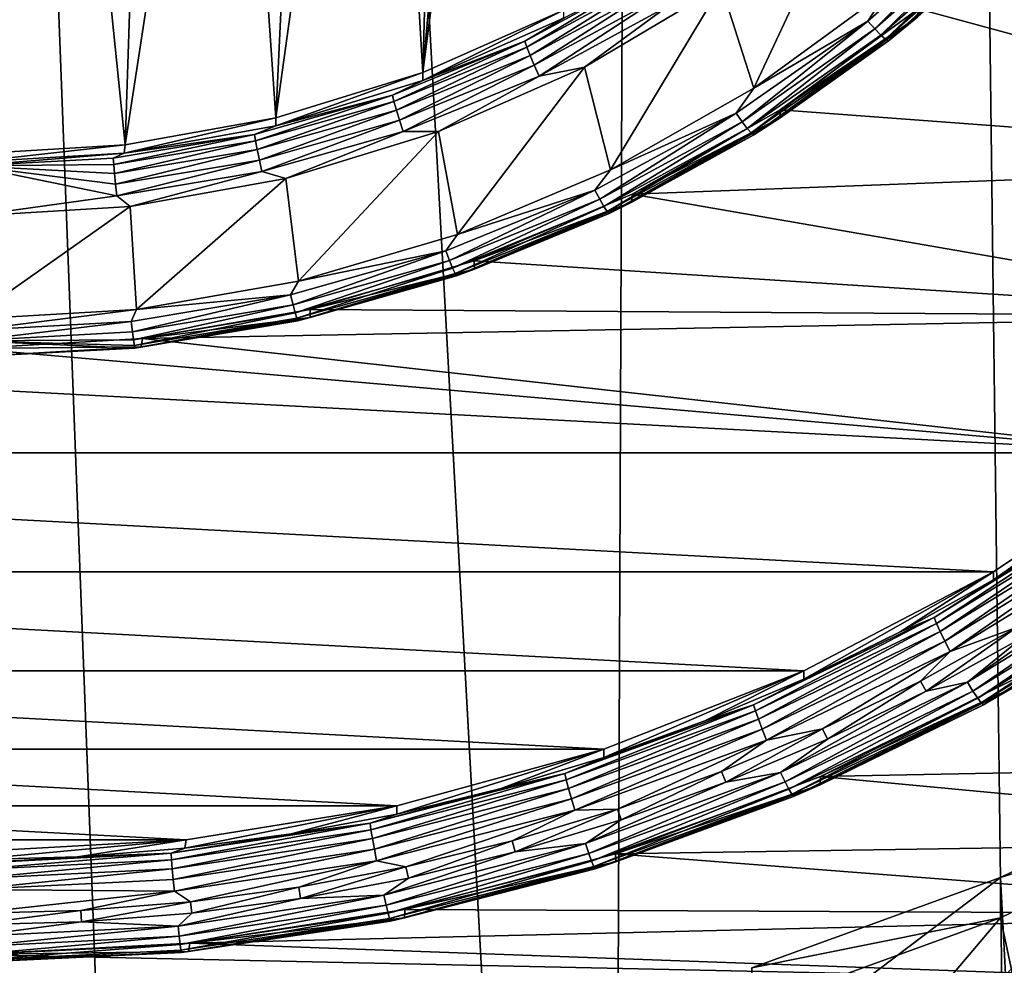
# Model space of a CAD drawing. Header units: metres. Extents: x -150 to 146, y -127 to 82.
# Tile 96 of 256: x 0.21 to 4.45, y -116.25 to -112.18. Entities that reach past the tile are written whole.
import ezdxf

# ---------------------------------------------------------------- set-up
doc = ezdxf.new("R2010")
doc.units = ezdxf.units.M
doc.layers.add('solid_ELLA_AP_WANNE_SW0001', color=7, linetype='CONTINUOUS')

msp = doc.modelspace()

# ---------------------------------------------------------------- linework, layer by layer
at = {"layer": 'solid_ELLA_AP_WANNE_SW0001'}
for points in [[(2.74772, -126.158119, 10.980029), (3.217331, -18.133785, 14.147997), (-3.202313, -18.13368, 14.148131)], [(0.921139, -126.313347, 10.986632), (-3.202313, -18.13368, 14.148131), (-0.920594, -126.31337, 10.986633)], [(2.74772, -126.158119, 10.980029), (-3.202313, -18.13368, 14.148131), (0.921139, -126.313347, 10.986632)], [(4.562092, -125.846916, 10.967078), (3.217331, -18.133785, 14.147997), (2.74772, -126.158119, 10.980029)], [(8.069506, -124.772972, 10.924814), (9.609135, -18.24229, 14.007813), (3.217331, -18.133785, 14.147997)], [(6.336342, -125.385605, 10.948417), (3.217331, -18.133785, 14.147997), (4.562092, -125.846916, 10.967078)], [(8.069506, -124.772972, 10.924814), (3.217331, -18.133785, 14.147997), (6.336342, -125.385605, 10.948417)], [(2.456006, -108.44883, -14.600138), (2.555977, -112.140274, -13.949237), (1.950172, -112.40831, -13.901975)], [(2.271033, -108.781578, -14.541465), (2.456006, -108.44883, -14.600138), (1.950172, -112.40831, -13.901975)], [(2.040524, -109.08551, -14.487873), (2.271033, -108.781578, -14.541465), (1.950172, -112.40831, -13.901975)], [(1.76785, -109.353462, -14.440626), (2.040524, -109.08551, -14.487873), (1.950172, -112.40831, -13.901975)], [(1.76785, -109.353462, -14.440626), (1.950172, -112.40831, -13.901975), (1.316236, -112.603302, -13.867592)], [(1.45973, -109.581131, -14.400483), (1.76785, -109.353462, -14.440626), (1.316236, -112.603302, -13.867592)], [(1.121447, -109.762573, -14.368489), (1.45973, -109.581131, -14.400483), (1.316236, -112.603302, -13.867592)], [(1.121447, -109.762573, -14.368489), (1.316236, -112.603302, -13.867592), (0.66768, -112.7202, -13.846979)], [(0.760678, -109.895523, -14.345046), (1.121447, -109.762573, -14.368489), (0.66768, -112.7202, -13.846979)], [(0.388042, -109.975212, -14.330995), (0.760678, -109.895523, -14.345046), (0.66768, -112.7202, -13.846979)], [(0.388042, -109.975212, -14.330995), (0, -112.760696, -13.83984), (0, -110.003235, -14.326055)], [(0.388042, -109.975212, -14.330995), (0.66768, -112.7202, -13.846979), (0, -112.760696, -13.83984)], [(3.235156, -112.034813, -14.374002), (3.777789, -111.617157, -14.447647), (3.375899, -112.475677, -14.296267)], [(3.777789, -111.617157, -14.447647), (3.951725, -112.054382, -14.370552), (3.375899, -112.475677, -14.296267)], [(3.951725, -112.054382, -14.370552), (4.385166, -111.731079, -14.420693), (3.86661, -112.187454, -14.340223)], [(3.896726, -112.221176, -14.314013), (3.86661, -112.187454, -14.340223), (4.385166, -111.731079, -14.420693)], [(3.896726, -112.221176, -14.314013), (4.385166, -111.731079, -14.420693), (4.419321, -111.761253, -14.39511)], [(3.896726, -112.221176, -14.314013), (4.419321, -111.761253, -14.39511), (3.922591, -112.247597, -14.277076)], [(4.419321, -111.761253, -14.39511), (4.448654, -111.784622, -14.358711), (3.922591, -112.247597, -14.277076)], [(3.922591, -112.247597, -14.277076), (4.448654, -111.784622, -14.358711), (3.942438, -112.264908, -14.231934)], [(4.448654, -111.784622, -14.358711), (4.471163, -111.799591, -14.313982), (3.942438, -112.264908, -14.231934)], [(3.942438, -112.264908, -14.231934), (4.471163, -111.799591, -14.313982), (3.954911, -112.271927, -14.18167)], [(4.471163, -111.799591, -14.313982), (4.485309, -111.805138, -14.263978), (3.954911, -112.271927, -14.18167)], [(3.954911, -112.271927, -14.18167), (4.485309, -111.805138, -14.263978), (4.081701, -112.169464, -14.147175)], [(2.389294, -112.273979, -14.181103), (2.929773, -111.979805, -14.232974), (2.397952, -112.300072, -14.22555)], [(2.555977, -112.175003, -14.146198), (2.929773, -111.979805, -14.232974), (2.389294, -112.273979, -14.181103)], [(2.929773, -111.979805, -14.232974), (2.94039, -112.004829, -14.277608), (2.397952, -112.300072, -14.22555)], [(2.397952, -112.300072, -14.22555), (2.94039, -112.004829, -14.277608), (2.411745, -112.33548, -14.261429)], [(2.94039, -112.004829, -14.277608), (2.957303, -112.038544, -14.313787), (2.411745, -112.33548, -14.261429)], [(2.411745, -112.33548, -14.261429), (2.957303, -112.038544, -14.313787), (2.429729, -112.377785, -14.286292)], [(2.957303, -112.038544, -14.313787), (2.979356, -112.078636, -14.339041), (2.429729, -112.377785, -14.286292)], [(2.645791, -112.38575, -14.312123), (3.235156, -112.034813, -14.374002), (2.757466, -112.827316, -14.234262)], [(3.005043, -112.122368, -14.351645), (3.235156, -112.034813, -14.374002), (2.645791, -112.38575, -14.312123)], [(3.235156, -112.034813, -14.374002), (3.375899, -112.475677, -14.296267), (2.757466, -112.827316, -14.234262)], [(3.375899, -112.475677, -14.296267), (3.951725, -112.054382, -14.370552), (3.86661, -112.187454, -14.340223)], [(4.08253, -112.133949, -13.950352), (7.075763, -112.070198, -13.961592), (6.517297, -112.794197, -13.833932)], [(2.429729, -112.377785, -14.286292), (2.979356, -112.078636, -14.339041), (2.450678, -112.424103, -14.298441)], [(2.979356, -112.078636, -14.339041), (3.005043, -112.122368, -14.351645), (2.450678, -112.424103, -14.298441)], [(2.555977, -112.140274, -13.949237), (1.950327, -112.443443, -14.098865), (1.950172, -112.40831, -13.901975)], [(2.555977, -112.140274, -13.949237), (2.555977, -112.175003, -14.146198), (1.950327, -112.443443, -14.098865)], [(2.450678, -112.424103, -14.298441), (3.005043, -112.122368, -14.351645), (2.645791, -112.38575, -14.312123)], [(3.488562, -112.568977, -13.873645), (4.081701, -112.169464, -14.147175), (4.08253, -112.133949, -13.950352)], [(3.488562, -112.568977, -13.873645), (4.08253, -112.133949, -13.950352), (6.517297, -112.794197, -13.833932)], [(1.950327, -112.443443, -14.098865), (2.555977, -112.175003, -14.146198), (2.389294, -112.273979, -14.181103)], [(3.375899, -112.475677, -14.296267), (3.86661, -112.187454, -14.340223), (3.29943, -112.583771, -14.270341)], [(3.325128, -112.620583, -14.243587), (3.29943, -112.583771, -14.270341), (3.86661, -112.187454, -14.340223)], [(3.325128, -112.620583, -14.243587), (3.86661, -112.187454, -14.340223), (3.896726, -112.221176, -14.314013)], [(3.488562, -112.568977, -13.873645), (3.489382, -112.603729, -14.070602), (4.081701, -112.169464, -14.147175)], [(3.954911, -112.271927, -14.18167), (4.081701, -112.169464, -14.147175), (3.489382, -112.603729, -14.070602)], [(3.325128, -112.620583, -14.243587), (3.896726, -112.221176, -14.314013), (3.347198, -112.649658, -14.206182)], [(3.896726, -112.221176, -14.314013), (3.922591, -112.247597, -14.277076), (3.347198, -112.649658, -14.206182)], [(1.818768, -112.506706, -14.140066), (2.389294, -112.273979, -14.181103), (1.825359, -112.533646, -14.184364)], [(1.950327, -112.443443, -14.098865), (2.389294, -112.273979, -14.181103), (1.818768, -112.506706, -14.140066)], [(2.389294, -112.273979, -14.181103), (2.397952, -112.300072, -14.22555), (1.825359, -112.533646, -14.184364)], [(3.347198, -112.649658, -14.206182), (3.922591, -112.247597, -14.277076), (3.364134, -112.668999, -14.160682)], [(3.922591, -112.247597, -14.277076), (3.942438, -112.264908, -14.231934), (3.364134, -112.668999, -14.160682)], [(3.364134, -112.668999, -14.160682), (3.942438, -112.264908, -14.231934), (3.374778, -112.677299, -14.110191)], [(3.942438, -112.264908, -14.231934), (3.954911, -112.271927, -14.18167), (3.374778, -112.677299, -14.110191)], [(3.374778, -112.677299, -14.110191), (3.954911, -112.271927, -14.18167), (3.489382, -112.603729, -14.070602)], [(1.825359, -112.533646, -14.184364), (2.397952, -112.300072, -14.22555), (1.835858, -112.570396, -14.220007)], [(2.397952, -112.300072, -14.22555), (2.411745, -112.33548, -14.261429), (1.835858, -112.570396, -14.220007)], [(1.835858, -112.570396, -14.220007), (2.411745, -112.33548, -14.261429), (1.849548, -112.614456, -14.244561)], [(2.411745, -112.33548, -14.261429), (2.429729, -112.377785, -14.286292), (1.849548, -112.614456, -14.244561)], [(1.950172, -112.40831, -13.901975), (1.950327, -112.443443, -14.098865), (1.316236, -112.638031, -14.064553)], [(1.950172, -112.40831, -13.901975), (1.316236, -112.638031, -14.064553), (1.316236, -112.603302, -13.867592)], [(1.849548, -112.614456, -14.244561), (2.429729, -112.377785, -14.286292), (1.865494, -112.662811, -14.256351)], [(2.429729, -112.377785, -14.286292), (2.450678, -112.424103, -14.298441), (1.865494, -112.662811, -14.256351)], [(2.017049, -112.6633, -14.263184), (2.645791, -112.38575, -14.312123), (2.098534, -113.106133, -14.1851)], [(2.450678, -112.424103, -14.298441), (2.645791, -112.38575, -14.312123), (2.017049, -112.6633, -14.263184)], [(2.645791, -112.38575, -14.312123), (2.757466, -112.827316, -14.234262), (2.098534, -113.106133, -14.1851)], [(1.316236, -112.638031, -14.064553), (1.950327, -112.443443, -14.098865), (1.818768, -112.506706, -14.140066)], [(1.865494, -112.662811, -14.256351), (2.450678, -112.424103, -14.298441), (2.017049, -112.6633, -14.263184)], [(2.757466, -112.827316, -14.234262), (3.375899, -112.475677, -14.296267), (3.29943, -112.583771, -14.270341)], [(1.22537, -112.675064, -14.11038), (1.818768, -112.506706, -14.140066), (1.22981, -112.702614, -14.154571)], [(1.316236, -112.638031, -14.064553), (1.818768, -112.506706, -14.140066), (1.22537, -112.675064, -14.11038)], [(1.818768, -112.506706, -14.140066), (1.825359, -112.533646, -14.184364), (1.22981, -112.702614, -14.154571)], [(1.22981, -112.702614, -14.154571), (1.825359, -112.533646, -14.184364), (1.236884, -112.740334, -14.190042)], [(1.825359, -112.533646, -14.184364), (1.835858, -112.570396, -14.220007), (1.236884, -112.740334, -14.190042)], [(1.236884, -112.740334, -14.190042), (1.835858, -112.570396, -14.220007), (1.246107, -112.78566, -14.214373)], [(1.835858, -112.570396, -14.220007), (1.849548, -112.614456, -14.244561), (1.246107, -112.78566, -14.214373)], [(2.850637, -112.93219, -13.8096), (3.489382, -112.603729, -14.070602), (3.488562, -112.568977, -13.873645)], [(2.850637, -112.93219, -13.8096), (3.488562, -112.568977, -13.873645), (6.517297, -112.794197, -13.833932)], [(1.316236, -112.603302, -13.867592), (1.316236, -112.638031, -14.064553), (0.662952, -112.755928, -14.043765)], [(1.316236, -112.603302, -13.867592), (0.662952, -112.755928, -14.043765), (0.66768, -112.7202, -13.846979)], [(1.246107, -112.78566, -14.214373), (1.849548, -112.614456, -14.244561), (1.256851, -112.835495, -14.225902)], [(1.849548, -112.614456, -14.244561), (1.865494, -112.662811, -14.256351), (1.256851, -112.835495, -14.225902)], [(2.757466, -112.827316, -14.234262), (3.29943, -112.583771, -14.270341), (2.690757, -112.915062, -14.211926)], [(2.711714, -112.95446, -14.184716), (2.690757, -112.915062, -14.211926), (3.29943, -112.583771, -14.270341)], [(2.711714, -112.95446, -14.184716), (3.29943, -112.583771, -14.270341), (3.325128, -112.620583, -14.243587)], [(2.711714, -112.95446, -14.184716), (3.325128, -112.620583, -14.243587), (2.729713, -112.985741, -14.14692)], [(3.325128, -112.620583, -14.243587), (3.347198, -112.649658, -14.206182), (2.729713, -112.985741, -14.14692)], [(3.374778, -112.677299, -14.110191), (3.489382, -112.603729, -14.070602), (2.849875, -112.967339, -14.006488)], [(2.850637, -112.93219, -13.8096), (2.849875, -112.967339, -14.006488), (3.489382, -112.603729, -14.070602)], [(0.662952, -112.755928, -14.043765), (1.316236, -112.638031, -14.064553), (1.22537, -112.675064, -14.11038)], [(1.256851, -112.835495, -14.225902), (1.865494, -112.662811, -14.256351), (1.359828, -112.865036, -14.227612)], [(1.865494, -112.662811, -14.256351), (2.017049, -112.6633, -14.263184), (1.359828, -112.865036, -14.227612)], [(1.359828, -112.865036, -14.227612), (2.017049, -112.6633, -14.263184), (1.414368, -113.307953, -14.149513)], [(2.017049, -112.6633, -14.263184), (2.098534, -113.106133, -14.1851), (1.414368, -113.307953, -14.149513)], [(2.729713, -112.985741, -14.14692), (3.347198, -112.649658, -14.206182), (2.743525, -113.00679, -14.10112)], [(3.347198, -112.649658, -14.206182), (3.364134, -112.668999, -14.160682), (2.743525, -113.00679, -14.10112)], [(0.616562, -112.776932, -14.092418), (1.22537, -112.675064, -14.11038), (0.618796, -112.804848, -14.136543)], [(0.662952, -112.755928, -14.043765), (1.22537, -112.675064, -14.11038), (0.616562, -112.776932, -14.092418)], [(1.22537, -112.675064, -14.11038), (1.22981, -112.702614, -14.154571), (0.618796, -112.804848, -14.136543)], [(0.618796, -112.804848, -14.136543), (1.22981, -112.702614, -14.154571), (0.622355, -112.843163, -14.171911)], [(1.22981, -112.702614, -14.154571), (1.236884, -112.740334, -14.190042), (0.622355, -112.843163, -14.171911)], [(2.743525, -113.00679, -14.10112), (3.364134, -112.668999, -14.160682), (2.752205, -113.016159, -14.050442)], [(3.364134, -112.668999, -14.160682), (3.374778, -112.677299, -14.110191), (2.752205, -113.016159, -14.050442)], [(2.752205, -113.016159, -14.050442), (3.374778, -112.677299, -14.110191), (2.849875, -112.967339, -14.006488)], [(0.66768, -112.7202, -13.846979), (0.662952, -112.755928, -14.043765), (0, -112.795425, -14.036801)], [(0.66768, -112.7202, -13.846979), (0, -112.795425, -14.036801), (0, -112.760696, -13.83984)], [(0.622355, -112.843163, -14.171911), (1.236884, -112.740334, -14.190042), (0.626996, -112.889252, -14.196107)], [(1.236884, -112.740334, -14.190042), (1.246107, -112.78566, -14.214373), (0.626996, -112.889252, -14.196107)], [(0.662952, -112.755928, -14.043765), (0.616562, -112.776932, -14.092418), (0, -112.811035, -14.086406)], [(0, -112.795425, -14.036801), (0.662952, -112.755928, -14.043765), (0, -112.811035, -14.086406)], [(0.616562, -112.776932, -14.092418), (0.618796, -112.804848, -14.136543), (0, -112.811035, -14.086406)], [(0.626996, -112.889252, -14.196107), (1.246107, -112.78566, -14.214373), (0.632402, -112.93998, -14.207478)], [(1.246107, -112.78566, -14.214373), (1.256851, -112.835495, -14.225902), (0.632402, -112.93998, -14.207478)], [(0.618796, -112.804848, -14.136543), (0.622355, -112.843163, -14.171911), (0, -112.811035, -14.086406)], [(0, -112.811035, -14.086406), (0.632402, -112.93998, -14.207478), (0, -113.027115, -14.199033)], [(0.626996, -112.889252, -14.196107), (0.632402, -112.93998, -14.207478), (0, -112.811035, -14.086406)], [(0.622355, -112.843163, -14.171911), (0.626996, -112.889252, -14.196107), (0, -112.811035, -14.086406)], [(2.098534, -113.106133, -14.1851), (2.757466, -112.827316, -14.234262), (2.690757, -112.915062, -14.211926)], [(2.850637, -112.93219, -13.8096), (6.517297, -112.794197, -13.833932), (5.878854, -113.457512, -13.716971)], [(0.632402, -112.93998, -14.207478), (1.256851, -112.835495, -14.225902), (0.689147, -112.985725, -14.206331)], [(1.256851, -112.835495, -14.225902), (1.359828, -112.865036, -14.227612), (0.689147, -112.985725, -14.206331)], [(0.689147, -112.985725, -14.206331), (1.359828, -112.865036, -14.227612), (0.716436, -113.428787, -14.128207)], [(1.359828, -112.865036, -14.227612), (1.414368, -113.307953, -14.149513), (0.716436, -113.428787, -14.128207)], [(2.098534, -113.106133, -14.1851), (2.690757, -112.915062, -14.211926), (2.048246, -113.177155, -14.165711)], [(2.064199, -113.21859, -14.138142), (2.048246, -113.177155, -14.165711), (2.690757, -112.915062, -14.211926)], [(2.064199, -113.21859, -14.138142), (2.690757, -112.915062, -14.211926), (2.711714, -112.95446, -14.184716)], [(0.632402, -112.93998, -14.207478), (0.689147, -112.985725, -14.206331), (0, -113.027115, -14.199033)], [(2.064199, -113.21859, -14.138142), (2.711714, -112.95446, -14.184716), (2.0779, -113.251633, -14.100038)], [(2.711714, -112.95446, -14.184716), (2.729713, -112.985741, -14.14692), (2.0779, -113.251633, -14.100038)], [(2.171272, -113.220329, -13.758794), (2.849875, -112.967339, -14.006488), (2.850637, -112.93219, -13.8096)], [(2.171272, -113.220329, -13.758794), (2.850637, -112.93219, -13.8096), (5.878854, -113.457512, -13.716971)], [(0.689147, -112.985725, -14.206331), (0.716436, -113.428787, -14.128207), (0, -113.470276, -14.120892)], [(0, -113.027115, -14.199033), (0.689147, -112.985725, -14.206331), (0, -113.470276, -14.120892)], [(2.0779, -113.251633, -14.100038), (2.729713, -112.985741, -14.14692), (2.088413, -113.274025, -14.054)], [(2.729713, -112.985741, -14.14692), (2.743525, -113.00679, -14.10112), (2.088413, -113.274025, -14.054)], [(2.171272, -113.220329, -13.758794), (2.171828, -113.255379, -13.955699), (2.849875, -112.967339, -14.006488)], [(2.752205, -113.016159, -14.050442), (2.849875, -112.967339, -14.006488), (2.171828, -113.255379, -13.955699)], [(2.088413, -113.274025, -14.054), (2.743525, -113.00679, -14.10112), (2.095021, -113.284233, -14.003173)], [(2.743525, -113.00679, -14.10112), (2.752205, -113.016159, -14.050442), (2.095021, -113.284233, -14.003173)], [(2.095021, -113.284233, -14.003173), (2.752205, -113.016159, -14.050442), (2.171828, -113.255379, -13.955699)], [(1.414368, -113.307953, -14.149513), (2.098534, -113.106133, -14.1851), (2.048246, -113.177155, -14.165711)], [(1.414368, -113.307953, -14.149513), (2.048246, -113.177155, -14.165711), (1.379977, -113.36676, -14.132279)], [(1.390726, -113.409668, -14.10445), (1.379977, -113.36676, -14.132279), (2.048246, -113.177155, -14.165711)], [(1.390726, -113.409668, -14.10445), (2.048246, -113.177155, -14.165711), (2.064199, -113.21859, -14.138142)], [(1.390726, -113.409668, -14.10445), (2.064199, -113.21859, -14.138142), (1.399956, -113.443977, -14.066122)], [(2.064199, -113.21859, -14.138142), (2.0779, -113.251633, -14.100038), (1.399956, -113.443977, -14.066122)], [(1.399956, -113.443977, -14.066122), (2.0779, -113.251633, -14.100038), (1.40704, -113.467339, -14.019913)], [(2.0779, -113.251633, -14.100038), (2.088413, -113.274025, -14.054), (1.40704, -113.467339, -14.019913)], [(2.095021, -113.284233, -14.003173), (2.171828, -113.255379, -13.955699), (1.464411, -113.463943, -13.918922)], [(1.464946, -113.429085, -13.721984), (1.464411, -113.463943, -13.918922), (2.171828, -113.255379, -13.955699)], [(1.464946, -113.429085, -13.721984), (2.171828, -113.255379, -13.955699), (2.171272, -113.220329, -13.758794)], [(1.464946, -113.429085, -13.721984), (2.171272, -113.220329, -13.758794), (5.878854, -113.457512, -13.716971)], [(1.40704, -113.467339, -14.019913), (2.088413, -113.274025, -14.054), (1.411492, -113.478165, -13.968978)], [(2.088413, -113.274025, -14.054), (2.095021, -113.284233, -14.003173), (1.411492, -113.478165, -13.968978)], [(1.411492, -113.478165, -13.968978), (2.095021, -113.284233, -14.003173), (1.464411, -113.463943, -13.918922)], [(0.716436, -113.428787, -14.128207), (1.414368, -113.307953, -14.149513), (1.379977, -113.36676, -14.132279)], [(0.716436, -113.428787, -14.128207), (1.379977, -113.36676, -14.132279), (0.694355, -113.481483, -14.112051)], [(0.699763, -113.525284, -14.084064), (0.694355, -113.481483, -14.112051), (1.379977, -113.36676, -14.132279)], [(0.699763, -113.525284, -14.084064), (1.379977, -113.36676, -14.132279), (1.390726, -113.409668, -14.10445)], [(0.699763, -113.525284, -14.084064), (1.390726, -113.409668, -14.10445), (0.704407, -113.560364, -14.0456)], [(1.390726, -113.409668, -14.10445), (1.399956, -113.443977, -14.066122), (0.704407, -113.560364, -14.0456)], [(5.175141, -114.046677, -13.613086), (-5.175141, -114.046677, -13.613086), (-5.878854, -113.457512, -13.716971)], [(5.175141, -114.046677, -13.613086), (-5.878854, -113.457512, -13.716971), (0, -113.597778, -13.692239)], [(0.716436, -113.428787, -14.128207), (0, -113.519882, -14.10528), (0, -113.470276, -14.120892)], [(0.716436, -113.428787, -14.128207), (0.694355, -113.481483, -14.112051), (0, -113.519882, -14.10528)], [(0.704407, -113.560364, -14.0456), (1.399956, -113.443977, -14.066122), (0.707971, -113.584312, -13.999288)], [(1.399956, -113.443977, -14.066122), (1.40704, -113.467339, -14.019913), (0.707971, -113.584312, -13.999288)], [(0.707971, -113.584312, -13.999288), (1.40704, -113.467339, -14.019913), (0.710211, -113.595505, -13.948287)], [(1.40704, -113.467339, -14.019913), (1.411492, -113.478165, -13.968978), (0.710211, -113.595505, -13.948287)], [(1.411492, -113.478165, -13.968978), (1.464411, -113.463943, -13.918922), (0.73719, -113.590225, -13.896656)], [(0.74271, -113.554337, -13.699899), (0.73719, -113.590225, -13.896656), (1.464411, -113.463943, -13.918922)], [(0.74271, -113.554337, -13.699899), (1.464411, -113.463943, -13.918922), (1.464946, -113.429085, -13.721984)], [(0.74271, -113.554337, -13.699899), (1.464946, -113.429085, -13.721984), (5.878854, -113.457512, -13.716971)], [(0.74271, -113.554337, -13.699899), (5.878854, -113.457512, -13.716971), (5.175141, -114.046677, -13.613086)], [(0, -113.563988, -14.07724), (0.694355, -113.481483, -14.112051), (0.699763, -113.525284, -14.084064)], [(0, -113.519882, -14.10528), (0.694355, -113.481483, -14.112051), (0, -113.563988, -14.07724)], [(0.710211, -113.595505, -13.948287), (1.411492, -113.478165, -13.968978), (0.73719, -113.590225, -13.896656)], [(0.699763, -113.525284, -14.084064), (0.704407, -113.560364, -14.0456), (0, -113.563988, -14.07724)], [(0.74271, -113.554337, -13.699899), (0, -113.597778, -13.692239), (0.73719, -113.590225, -13.896656)], [(0.74271, -113.554337, -13.699899), (5.175141, -114.046677, -13.613086), (0, -113.597778, -13.692239)], [(0.704407, -113.560364, -14.0456), (0.707971, -113.584312, -13.999288), (0, -113.563988, -14.07724)], [(0, -113.563988, -14.07724), (0.710211, -113.595505, -13.948287), (0, -113.632507, -13.8892)], [(0.707971, -113.584312, -13.999288), (0.710211, -113.595505, -13.948287), (0, -113.563988, -14.07724)], [(0.73719, -113.590225, -13.896656), (0, -113.597778, -13.692239), (0, -113.632507, -13.8892)], [(0.710211, -113.595505, -13.948287), (0.73719, -113.590225, -13.896656), (0, -113.632507, -13.8892)], [(4.40716, -114.559021, -13.522746), (-4.40716, -114.559021, -13.522746), (-5.175141, -114.046677, -13.613086)], [(5.175141, -114.046677, -13.613086), (4.40716, -114.559021, -13.522746), (-5.175141, -114.046677, -13.613086)], [(5.175141, -114.046677, -13.613086), (4.407986, -114.593811, -13.719697), (4.40716, -114.559021, -13.522746)], [(5.175141, -114.046677, -13.613086), (4.79815, -114.348206, -13.763003), (4.407986, -114.593811, -13.719697)], [(4.888206, -114.304314, -13.8231), (4.152613, -114.755844, -13.743483), (4.79815, -114.348206, -13.763003)], [(4.162297, -114.781418, -13.788021), (4.152613, -114.755844, -13.743483), (4.888206, -114.304314, -13.8231)], [(4.899605, -114.328835, -13.867825), (4.162297, -114.781418, -13.788021), (4.888206, -114.304314, -13.8231)], [(4.152613, -114.755844, -13.743483), (4.407986, -114.593811, -13.719697), (4.79815, -114.348206, -13.763003)], [(4.177724, -114.815994, -13.824048), (4.162297, -114.781418, -13.788021), (4.899605, -114.328835, -13.867825)], [(4.917765, -114.361732, -13.904147), (4.177724, -114.815994, -13.824048), (4.899605, -114.328835, -13.867825)], [(4.19784, -114.857208, -13.849103), (4.177724, -114.815994, -13.824048), (4.917765, -114.361732, -13.904147)], [(4.941444, -114.400757, -13.929587), (4.19784, -114.857208, -13.849103), (4.917765, -114.361732, -13.904147)], [(4.941444, -114.400757, -13.929587), (4.221271, -114.90226, -13.861475), (4.19784, -114.857208, -13.849103)], [(4.941444, -114.400757, -13.929587), (4.969026, -114.44326, -13.942409), (4.221271, -114.90226, -13.861475)], [(4.221271, -114.90226, -13.861475), (4.969026, -114.44326, -13.942409), (4.506989, -114.799171, -13.886572)], [(3.590846, -114.985733, -13.447505), (-3.590846, -114.985733, -13.447505), (-4.40716, -114.559021, -13.522746)], [(4.40716, -114.559021, -13.522746), (3.590846, -114.985733, -13.447505), (-4.40716, -114.559021, -13.522746)], [(4.40716, -114.559021, -13.522746), (4.004892, -114.818245, -13.680123), (3.590052, -115.020859, -13.644397)], [(4.40716, -114.559021, -13.522746), (3.590052, -115.020859, -13.644397), (3.590846, -114.985733, -13.447505)], [(4.40716, -114.559021, -13.522746), (4.407986, -114.593811, -13.719697), (4.004892, -114.818245, -13.680123)], [(5.056616, -114.5672, -13.920609), (4.29568, -115.034294, -13.838248), (4.936256, -114.587669, -13.923865)], [(4.319121, -115.072418, -13.811262), (4.29568, -115.034294, -13.838248), (5.056616, -114.5672, -13.920609)], [(5.084209, -114.602776, -13.894073), (4.319121, -115.072418, -13.811262), (5.056616, -114.5672, -13.920609)], [(4.152613, -114.755844, -13.743483), (4.004892, -114.818245, -13.680123), (4.407986, -114.593811, -13.719697)], [(4.29568, -115.034294, -13.838248), (4.532805, -114.841339, -13.879136), (4.936256, -114.587669, -13.923865)], [(4.339253, -115.102615, -13.773659), (4.319121, -115.072418, -13.811262), (5.084209, -114.602776, -13.894073)], [(5.107907, -114.630791, -13.856854), (4.339253, -115.102615, -13.773659), (5.084209, -114.602776, -13.894073)], [(4.354702, -115.122826, -13.728005), (4.339253, -115.102615, -13.773659), (5.107907, -114.630791, -13.856854)], [(5.126092, -114.649323, -13.811498), (4.354702, -115.122826, -13.728005), (5.107907, -114.630791, -13.856854)], [(5.126092, -114.649323, -13.811498), (4.36441, -115.131668, -13.67742), (4.354702, -115.122826, -13.728005)], [(5.126092, -114.649323, -13.811498), (5.137521, -114.657104, -13.761098), (4.36441, -115.131668, -13.67742)], [(4.36441, -115.131668, -13.67742), (5.137521, -114.657104, -13.761098), (4.5, -115.054794, -13.638412)], [(4.152613, -114.755844, -13.743483), (3.374409, -115.131775, -13.677197), (4.004892, -114.818245, -13.680123)], [(3.382278, -115.158218, -13.721581), (3.374409, -115.131775, -13.677197), (4.152613, -114.755844, -13.743483)], [(4.162297, -114.781418, -13.788021), (3.382278, -115.158218, -13.721581), (4.152613, -114.755844, -13.743483)], [(3.394814, -115.194191, -13.757361), (3.382278, -115.158218, -13.721581), (4.162297, -114.781418, -13.788021)], [(4.177724, -114.815994, -13.824048), (3.394814, -115.194191, -13.757361), (4.162297, -114.781418, -13.788021)], [(3.374409, -115.131775, -13.677197), (3.590052, -115.020859, -13.644397), (4.004892, -114.818245, -13.680123)], [(3.41116, -115.237236, -13.782095), (3.394814, -115.194191, -13.757361), (4.177724, -114.815994, -13.824048)], [(4.19784, -114.857208, -13.849103), (3.41116, -115.237236, -13.782095), (4.177724, -114.815994, -13.824048)], [(4.093568, -115.029411, -13.845974), (4.506989, -114.799171, -13.886572), (4.117022, -115.072899, -13.838305)], [(4.221271, -114.90226, -13.861475), (4.506989, -114.799171, -13.886572), (4.093568, -115.029411, -13.845974)], [(4.506989, -114.799171, -13.886572), (4.532805, -114.841339, -13.879136), (4.117022, -115.072899, -13.838305)], [(4.19784, -114.857208, -13.849103), (3.4302, -115.284401, -13.794092), (3.41116, -115.237236, -13.782095)], [(4.19784, -114.857208, -13.849103), (4.221271, -114.90226, -13.861475), (3.4302, -115.284401, -13.794092)], [(4.29568, -115.034294, -13.838248), (4.117022, -115.072899, -13.838305), (4.532805, -114.841339, -13.879136)], [(3.4302, -115.284401, -13.794092), (4.221271, -114.90226, -13.861475), (3.670977, -115.235695, -13.809601)], [(4.221271, -114.90226, -13.861475), (4.093568, -115.029411, -13.845974), (3.670977, -115.235695, -13.809601)], [(2.729478, -115.323257, -13.38799), (-2.729478, -115.323257, -13.38799), (-3.590846, -114.985733, -13.447505)], [(3.590846, -114.985733, -13.447505), (2.729478, -115.323257, -13.38799), (-3.590846, -114.985733, -13.447505)], [(3.590846, -114.985733, -13.447505), (2.730028, -115.358322, -13.584893), (2.729478, -115.323257, -13.38799)], [(3.590846, -114.985733, -13.447505), (3.164681, -115.201065, -13.612622), (2.730028, -115.358322, -13.584893)], [(3.590846, -114.985733, -13.447505), (3.590052, -115.020859, -13.644397), (3.164681, -115.201065, -13.612622)], [(3.374409, -115.131775, -13.677197), (3.164681, -115.201065, -13.612622), (3.590052, -115.020859, -13.644397)], [(4.29568, -115.034294, -13.838248), (3.490665, -115.423172, -13.769679), (4.117022, -115.072899, -13.838305)], [(3.509713, -115.463417, -13.742318), (3.490665, -115.423172, -13.769679), (4.29568, -115.034294, -13.838248)], [(4.319121, -115.072418, -13.811262), (3.509713, -115.463417, -13.742318), (4.29568, -115.034294, -13.838248)], [(3.661897, -115.440575, -13.367305), (4.498698, -115.020332, -13.441405), (7.003088, -115.376183, -13.378658)], [(4.5, -115.054794, -13.638412), (4.498698, -115.020332, -13.441405), (3.661897, -115.440575, -13.367305)], [(3.670977, -115.235695, -13.809601), (4.093568, -115.029411, -13.845974), (3.692017, -115.280365, -13.801724)], [(4.093568, -115.029411, -13.845974), (4.117022, -115.072899, -13.838305), (3.692017, -115.280365, -13.801724)], [(3.490665, -115.423172, -13.769679), (3.692017, -115.280365, -13.801724), (4.117022, -115.072899, -13.838305)], [(3.526073, -115.495438, -13.704393), (3.509713, -115.463417, -13.742318), (4.319121, -115.072418, -13.811262)], [(4.339253, -115.102615, -13.773659), (3.526073, -115.495438, -13.704393), (4.319121, -115.072418, -13.811262)], [(4.5, -115.054794, -13.638412), (3.661897, -115.440575, -13.367305), (3.66063, -115.475983, -13.564147)], [(4.36441, -115.131668, -13.67742), (4.5, -115.054794, -13.638412), (3.66063, -115.475983, -13.564147)], [(3.538626, -115.517052, -13.658493), (3.526073, -115.495438, -13.704393), (4.339253, -115.102615, -13.773659)], [(4.354702, -115.122826, -13.728005), (3.538626, -115.517052, -13.658493), (4.339253, -115.102615, -13.773659)], [(4.354702, -115.122826, -13.728005), (3.546515, -115.526772, -13.607753), (3.538626, -115.517052, -13.658493)], [(4.354702, -115.122826, -13.728005), (4.36441, -115.131668, -13.67742), (3.546515, -115.526772, -13.607753)], [(3.374409, -115.131775, -13.677197), (2.561579, -115.428238, -13.624922), (3.164681, -115.201065, -13.612622)], [(2.567553, -115.455376, -13.669184), (2.561579, -115.428238, -13.624922), (3.374409, -115.131775, -13.677197)], [(3.382278, -115.158218, -13.721581), (2.567553, -115.455376, -13.669184), (3.374409, -115.131775, -13.677197)], [(2.577069, -115.492455, -13.70477), (2.567553, -115.455376, -13.669184), (3.382278, -115.158218, -13.721581)], [(3.394814, -115.194191, -13.757361), (2.577069, -115.492455, -13.70477), (3.382278, -115.158218, -13.721581)], [(3.546515, -115.526772, -13.607753), (4.36441, -115.131668, -13.67742), (3.66063, -115.475983, -13.564147)], [(2.561579, -115.428238, -13.624922), (2.730028, -115.358322, -13.584893), (3.164681, -115.201065, -13.612622)], [(2.589478, -115.536926, -13.72925), (2.577069, -115.492455, -13.70477), (3.394814, -115.194191, -13.757361)], [(3.41116, -115.237236, -13.782095), (2.589478, -115.536926, -13.72925), (3.394814, -115.194191, -13.757361)], [(3.41116, -115.237236, -13.782095), (2.603931, -115.58577, -13.740953), (2.589478, -115.536926, -13.72925)], [(3.41116, -115.237236, -13.782095), (3.4302, -115.284401, -13.794092), (2.603931, -115.58577, -13.740953)], [(3.235485, -115.419548, -13.777182), (3.670977, -115.235695, -13.809601), (3.254037, -115.465271, -13.769119)], [(3.4302, -115.284401, -13.794092), (3.670977, -115.235695, -13.809601), (3.235485, -115.419548, -13.777182)], [(3.670977, -115.235695, -13.809601), (3.692017, -115.280365, -13.801724), (3.254037, -115.465271, -13.769119)], [(2.603931, -115.58577, -13.740953), (3.4302, -115.284401, -13.794092), (2.788509, -115.580826, -13.748745)], [(3.4302, -115.284401, -13.794092), (3.235485, -115.419548, -13.777182), (2.788509, -115.580826, -13.748745)], [(3.490665, -115.423172, -13.769679), (3.254037, -115.465271, -13.769119), (3.692017, -115.280365, -13.801724)], [(1.838537, -115.567383, -13.344945), (-1.838537, -115.567383, -13.344945), (-2.729478, -115.323257, -13.38799)], [(2.729478, -115.323257, -13.38799), (1.838537, -115.567383, -13.344945), (-2.729478, -115.323257, -13.38799)], [(2.729478, -115.323257, -13.38799), (2.287367, -115.492172, -13.561292), (1.837997, -115.602226, -13.541885)], [(2.729478, -115.323257, -13.38799), (1.837997, -115.602226, -13.541885), (1.838537, -115.567383, -13.344945)], [(2.729478, -115.323257, -13.38799), (2.730028, -115.358322, -13.584893), (2.287367, -115.492172, -13.561292)], [(2.561579, -115.428238, -13.624922), (2.287367, -115.492172, -13.561292), (2.730028, -115.358322, -13.584893)], [(3.661897, -115.440575, -13.367305), (7.003088, -115.376183, -13.378658), (6.580721, -115.715012, -13.318913)], [(2.788509, -115.580826, -13.748745), (3.235485, -115.419548, -13.777182), (2.804508, -115.627472, -13.74052)], [(3.235485, -115.419548, -13.777182), (3.254037, -115.465271, -13.769119), (2.804508, -115.627472, -13.74052)], [(4.437324, -115.875427, -3.644075), (5.45882, -115.38147, -3.731174), (4.459298, -116.293747, -3.570315)], [(5.458842, -115.555115, -4.715981), (5.45882, -115.38147, -3.731174), (4.437324, -115.875427, -3.644075)], [(2.561579, -115.428238, -13.624922), (1.722463, -115.642204, -13.587194), (2.287367, -115.492172, -13.561292)], [(1.72648, -115.669838, -13.631369), (1.722463, -115.642204, -13.587194), (2.561579, -115.428238, -13.624922)], [(2.567553, -115.455376, -13.669184), (1.72648, -115.669838, -13.631369), (2.561579, -115.428238, -13.624922)], [(1.732879, -115.70771, -13.666815), (1.72648, -115.669838, -13.631369), (2.567553, -115.455376, -13.669184)], [(2.577069, -115.492455, -13.70477), (1.732879, -115.70771, -13.666815), (2.567553, -115.455376, -13.669184)], [(3.490665, -115.423172, -13.769679), (2.649831, -115.729851, -13.715603), (3.254037, -115.465271, -13.769119)], [(2.664291, -115.771774, -13.687947), (2.649831, -115.729851, -13.715603), (3.490665, -115.423172, -13.769679)], [(3.509713, -115.463417, -13.742318), (2.664291, -115.771774, -13.687947), (3.490665, -115.423172, -13.769679)], [(2.780224, -115.773506, -13.308599), (3.661897, -115.440575, -13.367305), (6.580721, -115.715012, -13.318913)], [(3.66063, -115.475983, -13.564147), (3.661897, -115.440575, -13.367305), (2.780224, -115.773506, -13.308599)], [(1.722463, -115.642204, -13.587194), (1.837997, -115.602226, -13.541885), (2.287367, -115.492172, -13.561292)], [(1.741223, -115.75322, -13.691113), (1.732879, -115.70771, -13.666815), (2.577069, -115.492455, -13.70477)], [(2.589478, -115.536926, -13.72925), (1.741223, -115.75322, -13.691113), (2.577069, -115.492455, -13.70477)], [(2.649831, -115.729851, -13.715603), (2.804508, -115.627472, -13.74052), (3.254037, -115.465271, -13.769119)], [(2.67671, -115.805229, -13.649769), (2.664291, -115.771774, -13.687947), (3.509713, -115.463417, -13.742318)], [(3.526073, -115.495438, -13.704393), (2.67671, -115.805229, -13.649769), (3.509713, -115.463417, -13.742318)], [(2.686239, -115.827942, -13.603675), (2.67671, -115.805229, -13.649769), (3.526073, -115.495438, -13.704393)], [(3.538626, -115.517052, -13.658493), (2.686239, -115.827942, -13.603675), (3.526073, -115.495438, -13.704393)], [(3.66063, -115.475983, -13.564147), (2.780224, -115.773506, -13.308599), (2.781153, -115.808449, -13.505523)], [(3.546515, -115.526772, -13.607753), (3.66063, -115.475983, -13.564147), (2.781153, -115.808449, -13.505523)], [(2.589478, -115.536926, -13.72925), (1.750942, -115.803268, -13.702602), (1.741223, -115.75322, -13.691113)], [(2.589478, -115.536926, -13.72925), (2.603931, -115.58577, -13.740953), (1.750942, -115.803268, -13.702602)], [(3.538626, -115.517052, -13.658493), (2.692228, -115.838356, -13.552812), (2.686239, -115.827942, -13.603675)], [(3.538626, -115.517052, -13.658493), (3.546515, -115.526772, -13.607753), (2.692228, -115.838356, -13.552812)], [(2.692228, -115.838356, -13.552812), (3.546515, -115.526772, -13.607753), (2.781153, -115.808449, -13.505523)], [(0.930385, -115.713837, -13.319121), (-0.930385, -115.713837, -13.319121), (-1.838537, -115.567383, -13.344945)], [(1.838537, -115.567383, -13.344945), (0.930385, -115.713837, -13.319121), (-1.838537, -115.567383, -13.344945)], [(1.838537, -115.567383, -13.344945), (1.383236, -115.688164, -13.526732), (0.924418, -115.749725, -13.515878)], [(1.838537, -115.567383, -13.344945), (0.924418, -115.749725, -13.515878), (0.930385, -115.713837, -13.319121)], [(1.838537, -115.567383, -13.344945), (1.837997, -115.602226, -13.541885), (1.383236, -115.688164, -13.526732)], [(1.750942, -115.803268, -13.702602), (2.603931, -115.58577, -13.740953), (1.876703, -115.830261, -13.704762)], [(2.603931, -115.58577, -13.740953), (2.334213, -115.71817, -13.724527), (1.876703, -115.830261, -13.704762)], [(2.334213, -115.71817, -13.724527), (2.788509, -115.580826, -13.748745), (2.347615, -115.76561, -13.716163)], [(2.603931, -115.58577, -13.740953), (2.788509, -115.580826, -13.748745), (2.334213, -115.71817, -13.724527)], [(2.788509, -115.580826, -13.748745), (2.804508, -115.627472, -13.74052), (2.347615, -115.76561, -13.716163)], [(4.437396, -116.049042, -4.628889), (5.458842, -115.555115, -4.715981), (4.437324, -115.875427, -3.644075)], [(4.593518, -116.785721, -4.498992), (5.458842, -115.555115, -4.715981), (4.437396, -116.049042, -4.628889)], [(1.722463, -115.642204, -13.587194), (1.383236, -115.688164, -13.526732), (1.837997, -115.602226, -13.541885)], [(2.649831, -115.729851, -13.715603), (2.347615, -115.76561, -13.716163), (2.804508, -115.627472, -13.74052)], [(1.722463, -115.642204, -13.587194), (0.865673, -115.771461, -13.564402), (1.383236, -115.688164, -13.526732)], [(0.867692, -115.7994, -13.608523), (0.865673, -115.771461, -13.564402), (1.722463, -115.642204, -13.587194)], [(1.72648, -115.669838, -13.631369), (0.867692, -115.7994, -13.608523), (1.722463, -115.642204, -13.587194)], [(0.870908, -115.837753, -13.643885), (0.867692, -115.7994, -13.608523), (1.72648, -115.669838, -13.631369)], [(1.732879, -115.70771, -13.666815), (0.870908, -115.837753, -13.643885), (1.72648, -115.669838, -13.631369)], [(0.930385, -115.713837, -13.319121), (0, -115.764359, -13.310213), (-0.930385, -115.713837, -13.319121)], [(0.930385, -115.713837, -13.319121), (0.462888, -115.786736, -13.509352), (0, -115.799088, -13.507174)], [(0.930385, -115.713837, -13.319121), (0, -115.799088, -13.507174), (0, -115.764359, -13.310213)], [(0.930385, -115.713837, -13.319121), (0.924418, -115.749725, -13.515878), (0.462888, -115.786736, -13.509352)], [(0.865673, -115.771461, -13.564402), (0.924418, -115.749725, -13.515878), (1.383236, -115.688164, -13.526732)], [(0.875101, -115.883888, -13.668072), (0.870908, -115.837753, -13.643885), (1.732879, -115.70771, -13.666815)], [(1.741223, -115.75322, -13.691113), (0.875101, -115.883888, -13.668072), (1.732879, -115.70771, -13.666815)], [(2.780224, -115.773506, -13.308599), (6.580721, -115.715012, -13.318913), (6.140267, -116.033485, -13.262757)], [(0.865673, -115.771461, -13.564402), (0.462888, -115.786736, -13.509352), (0.924418, -115.749725, -13.515878)], [(1.741223, -115.75322, -13.691113), (0.879986, -115.934669, -13.679433), (0.875101, -115.883888, -13.668072)], [(1.741223, -115.75322, -13.691113), (1.750942, -115.803268, -13.702602), (0.879986, -115.934669, -13.679433)], [(2.649831, -115.729851, -13.715603), (1.781806, -115.95118, -13.676576), (2.347615, -115.76561, -13.716163)], [(1.791529, -115.994316, -13.648707), (1.781806, -115.95118, -13.676576), (2.649831, -115.729851, -13.715603)], [(2.664291, -115.771774, -13.687947), (1.791529, -115.994316, -13.648707), (2.649831, -115.729851, -13.715603)], [(1.876703, -115.830261, -13.704762), (2.334213, -115.71817, -13.724527), (1.887484, -115.878342, -13.696284)], [(2.334213, -115.71817, -13.724527), (2.347615, -115.76561, -13.716163), (1.887484, -115.878342, -13.696284)], [(0.865673, -115.771461, -13.564402), (0, -115.814697, -13.556779), (0.462888, -115.786736, -13.509352)], [(0, -115.842735, -13.600882), (0, -115.814697, -13.556779), (0.865673, -115.771461, -13.564402)], [(0.867692, -115.7994, -13.608523), (0, -115.842735, -13.600882), (0.865673, -115.771461, -13.564402)], [(0, -115.814697, -13.556779), (0, -115.799088, -13.507174), (0.462888, -115.786736, -13.509352)], [(0, -115.881248, -13.636215), (0, -115.842735, -13.600882), (0.867692, -115.7994, -13.608523)], [(0.870908, -115.837753, -13.643885), (0, -115.881248, -13.636215), (0.867692, -115.7994, -13.608523)], [(1.781806, -115.95118, -13.676576), (1.887484, -115.878342, -13.696284), (2.347615, -115.76561, -13.716163)], [(1.79988, -116.028809, -13.610346), (1.791529, -115.994316, -13.648707), (2.664291, -115.771774, -13.687947)], [(2.67671, -115.805229, -13.649769), (1.79988, -116.028809, -13.610346), (2.664291, -115.771774, -13.687947)], [(1.8723, -116.013596, -13.266265), (2.780224, -115.773506, -13.308599), (6.140267, -116.033485, -13.262757)], [(2.781153, -115.808449, -13.505523), (2.780224, -115.773506, -13.308599), (1.8723, -116.013596, -13.266265)], [(0, -115.927597, -13.660365), (0, -115.881248, -13.636215), (0.870908, -115.837753, -13.643885)], [(0.875101, -115.883888, -13.668072), (0, -115.927597, -13.660365), (0.870908, -115.837753, -13.643885)], [(0.879986, -115.934669, -13.679433), (1.750942, -115.803268, -13.702602), (0.949024, -115.97966, -13.67842)], [(1.750942, -115.803268, -13.702602), (1.415531, -115.917244, -13.689425), (0.949024, -115.97966, -13.67842)], [(1.750942, -115.803268, -13.702602), (1.876703, -115.830261, -13.704762), (1.415531, -115.917244, -13.689425)], [(1.415531, -115.917244, -13.689425), (1.876703, -115.830261, -13.704762), (1.423668, -115.965828, -13.680859)], [(1.876703, -115.830261, -13.704762), (1.887484, -115.878342, -13.696284), (1.423668, -115.965828, -13.680859)], [(1.806288, -116.052315, -13.564112), (1.79988, -116.028809, -13.610346), (2.67671, -115.805229, -13.649769)], [(2.686239, -115.827942, -13.603675), (1.806288, -116.052315, -13.564112), (2.67671, -115.805229, -13.649769)], [(2.686239, -115.827942, -13.603675), (1.810315, -116.063232, -13.513161), (1.806288, -116.052315, -13.564112)], [(2.686239, -115.827942, -13.603675), (2.692228, -115.838356, -13.552812), (1.810315, -116.063232, -13.513161)], [(1.810315, -116.063232, -13.513161), (2.692228, -115.838356, -13.552812), (1.871205, -116.048569, -13.463184)], [(2.781153, -115.808449, -13.505523), (1.8723, -116.013596, -13.266265), (1.871205, -116.048569, -13.463184)], [(2.692228, -115.838356, -13.552812), (2.781153, -115.808449, -13.505523), (1.871205, -116.048569, -13.463184)], [(0.875101, -115.883888, -13.668072), (0.879986, -115.934669, -13.679433), (0, -115.927597, -13.660365)], [(1.781806, -115.95118, -13.676576), (1.423668, -115.965828, -13.680859), (1.887484, -115.878342, -13.696284)], [(3.367291, -116.265244, -3.575341), (4.437324, -115.875427, -3.644075), (3.380657, -116.673424, -3.503367)], [(4.437396, -116.049042, -4.628889), (4.437324, -115.875427, -3.644075), (3.367291, -116.265244, -3.575341)], [(4.437324, -115.875427, -3.644075), (4.459298, -116.293747, -3.570315), (3.380657, -116.673424, -3.503367)], [(0, -115.927597, -13.660365), (0.879986, -115.934669, -13.679433), (0, -116.030777, -13.669406)], [(0.949024, -115.97966, -13.67842), (1.415531, -115.917244, -13.689425), (0.954482, -116.028603, -13.66979)], [(1.415531, -115.917244, -13.689425), (1.423668, -115.965828, -13.680859), (0.954482, -116.028603, -13.66979)], [(0.879986, -115.934669, -13.679433), (0.47718, -116.017502, -13.671747), (0, -116.030777, -13.669406)], [(0.879986, -115.934669, -13.679433), (0.949024, -115.97966, -13.67842), (0.47718, -116.017502, -13.671747)], [(1.781806, -115.95118, -13.676576), (0.895498, -116.0849, -13.652998), (1.423668, -115.965828, -13.680859)], [(0.900384, -116.128754, -13.625001), (0.895498, -116.0849, -13.652998), (1.781806, -115.95118, -13.676576)], [(0.895498, -116.0849, -13.652998), (0.954482, -116.028603, -13.66979), (1.423668, -115.965828, -13.680859)], [(1.791529, -115.994316, -13.648707), (0.900384, -116.128754, -13.625001), (1.781806, -115.95118, -13.676576)], [(0.47718, -116.017502, -13.671747), (0.949024, -115.97966, -13.67842), (0.479926, -116.066666, -13.663078)], [(0.949024, -115.97966, -13.67842), (0.954482, -116.028603, -13.66979), (0.479926, -116.066666, -13.663078)], [(0.904581, -116.163879, -13.58653), (0.900384, -116.128754, -13.625001), (1.791529, -115.994316, -13.648707)], [(1.79988, -116.028809, -13.610346), (0.904581, -116.163879, -13.58653), (1.791529, -115.994316, -13.648707)], [(0.947085, -116.157738, -13.240849), (1.8723, -116.013596, -13.266265), (6.140267, -116.033485, -13.262757)], [(1.871205, -116.048569, -13.463184), (1.8723, -116.013596, -13.266265), (0.947085, -116.157738, -13.240849)], [(0.47718, -116.017502, -13.671747), (0.479926, -116.066666, -13.663078), (0, -116.080017, -13.660724)], [(0, -116.030777, -13.669406), (0.47718, -116.017502, -13.671747), (0, -116.080017, -13.660724)], [(0.895498, -116.0849, -13.652998), (0.479926, -116.066666, -13.663078), (0.954482, -116.028603, -13.66979)], [(0.907801, -116.187866, -13.54021), (0.904581, -116.163879, -13.58653), (1.79988, -116.028809, -13.610346)], [(1.806288, -116.052315, -13.564112), (0.907801, -116.187866, -13.54021), (1.79988, -116.028809, -13.610346)], [(1.806288, -116.052315, -13.564112), (0.909825, -116.199089, -13.489205), (0.907801, -116.187866, -13.54021)], [(1.806288, -116.052315, -13.564112), (1.810315, -116.063232, -13.513161), (0.909825, -116.199089, -13.489205)], [(1.871205, -116.048569, -13.463184), (0.947085, -116.157738, -13.240849), (0.940756, -116.193695, -13.437594)], [(1.810315, -116.063232, -13.513161), (1.871205, -116.048569, -13.463184), (0.940756, -116.193695, -13.437594)], [(0.947085, -116.157738, -13.240849), (6.140267, -116.033485, -13.262757), (5.685075, -116.329216, -13.210613)], [(3.367317, -116.438873, -4.560151), (4.437396, -116.049042, -4.628889), (3.367291, -116.265244, -3.575341)], [(3.482472, -117.176842, -4.430028), (4.437396, -116.049042, -4.628889), (3.367317, -116.438873, -4.560151)], [(3.482472, -117.176842, -4.430028), (4.593518, -116.785721, -4.498992), (4.437396, -116.049042, -4.628889)], [(0, -116.129623, -13.645112), (0, -116.080017, -13.660724), (0.479926, -116.066666, -13.663078)], [(0.895498, -116.0849, -13.652998), (0, -116.129623, -13.645112), (0.479926, -116.066666, -13.663078)], [(0, -116.173729, -13.617072), (0, -116.129623, -13.645112), (0.895498, -116.0849, -13.652998)], [(0.900384, -116.128754, -13.625001), (0, -116.173729, -13.617072), (0.895498, -116.0849, -13.652998)], [(0.909825, -116.199089, -13.489205), (1.810315, -116.063232, -13.513161), (0.940756, -116.193695, -13.437594)], [(0, -116.209061, -13.578564), (0, -116.173729, -13.617072), (0.900384, -116.128754, -13.625001)], [(0.904581, -116.163879, -13.58653), (0, -116.209061, -13.578564), (0.900384, -116.128754, -13.625001)], [(0.947085, -116.157738, -13.240849), (5.685075, -116.329216, -13.210613), (0, -116.20752, -13.232071)], [(0.940756, -116.193695, -13.437594), (0.947085, -116.157738, -13.240849), (0, -116.20752, -13.232071)], [(0, -116.233208, -13.532215), (0, -116.209061, -13.578564), (0.904581, -116.163879, -13.58653)], [(0.907801, -116.187866, -13.54021), (0, -116.233208, -13.532215), (0.904581, -116.163879, -13.58653)], [(0, -116.20752, -13.232071), (5.685075, -116.329216, -13.210613), (-5.685083, -116.329208, -13.210614)], [(0.907801, -116.187866, -13.54021), (0.909825, -116.199089, -13.489205), (0, -116.233208, -13.532215)], [(0.940756, -116.193695, -13.437594), (0, -116.20752, -13.232071), (0, -116.242249, -13.429032)], [(0.909825, -116.199089, -13.489205), (0.940756, -116.193695, -13.437594), (0, -116.242249, -13.429032)], [(0, -116.233208, -13.532215), (0.909825, -116.199089, -13.489205), (0, -116.242249, -13.429032)]]:
    msp.add_3dface(points, dxfattribs=at)

doc.saveas('drawing.dxf')
